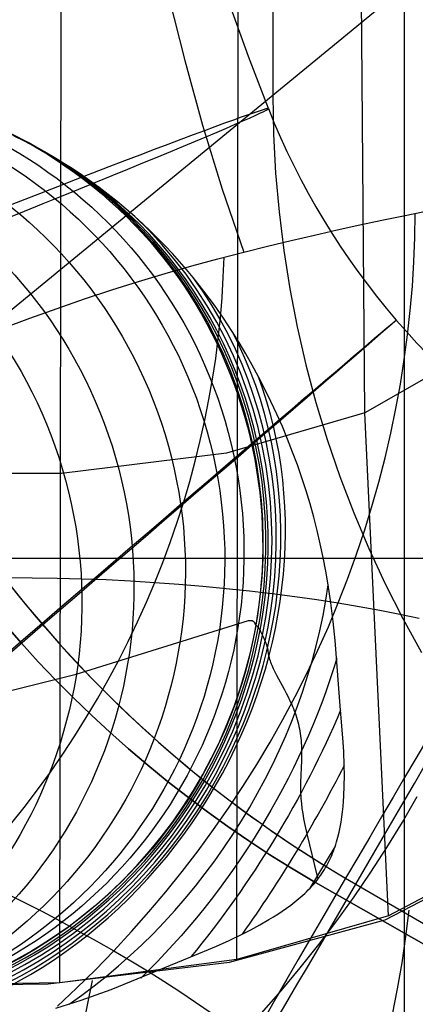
# Model space of a CAD drawing. Extents: x -919 to -345, y -585 to -19.
# Tile 11 of 123: x -872 to -868, y -496 to -486. Entities that reach past the tile are written whole.
import ezdxf

# ---------------------------------------------------------------- set-up
doc = ezdxf.new("R2010")
doc.units = 0
for name, color, linetype in [('GAMBE', 13, 'CONTINUOUS'), ('SCHIUMATO', 84, 'CONTINUOUS'), ('TELAIO', 3, 'CONTINUOUS')]:
    doc.layers.add(name, color=color, linetype=linetype)

msp = doc.modelspace()

# ---------------------------------------------------------------- linework, layer by layer
at = {"layer": 'GAMBE'}
for p, q in [((-868.0278663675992, -508.8505736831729, -455.561509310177), (-868.0278663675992, -473.8180663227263, -455.561509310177)), ((-869.4411438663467, -475.3317777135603, -248.3238499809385), (-869.4389945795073, -486.3767407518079, -248.3238499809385)), ((-856.6870355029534, -475.9118067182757, -41.08619065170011), (-882.1909536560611, -496.8416747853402, -455.561509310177)), ((-869.4389945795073, -486.3767407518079, -248.3238499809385), (-869.4315687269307, -486.7932126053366, -248.3238499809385)), ((-869.4315687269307, -486.7932126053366, -248.3238499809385), (-869.409689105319, -487.2091756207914, -248.3238499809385)), ((-869.409689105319, -487.2091756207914, -248.3238499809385), (-869.3733820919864, -487.6241283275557, -248.3238499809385)), ((-869.3733820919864, -487.6241283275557, -248.3238499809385), (-869.3226914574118, -488.037570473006, -248.3238499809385)), ((-869.3226914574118, -488.037570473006, -248.3238499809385), (-869.2576783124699, -488.4490036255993, -248.3238499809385)), ((-869.2576783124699, -488.4490036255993, -248.3238499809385), (-869.1784210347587, -488.857931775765, -248.3238499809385)), ((-869.1784210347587, -488.857931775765, -248.3238499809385), (-869.0850151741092, -489.2638619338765, -248.3238499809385)), ((-869.0850151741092, -489.2638619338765, -248.3238499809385), (-868.9775733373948, -489.6663047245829, -248.3238499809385)), ((-868.9775733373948, -489.6663047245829, -248.3238499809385), (-868.8562250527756, -490.0647749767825, -248.3238499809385)), ((-868.8562250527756, -490.0647749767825, -248.3238499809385), (-868.7211166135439, -490.458792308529, -248.3238499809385)), ((-868.7211166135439, -490.458792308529, -248.3238499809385), (-868.5724109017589, -490.8478817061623, -248.3238499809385)), ((-868.5724109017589, -490.8478817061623, -248.3238499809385), (-868.4102871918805, -491.2315740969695, -248.3238499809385)), ((-868.4102871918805, -491.2315740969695, -248.3238499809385), (-868.2349409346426, -491.6094069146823, -248.3238499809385)), ((-882.1920253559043, -491.3343200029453, -455.561509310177), (-853.8637073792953, -491.3343200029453, -455.561509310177)), ((-868.2349409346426, -491.6094069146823, -248.3238499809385), (-868.0465835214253, -491.980924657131, -248.3238499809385)), ((-868.0465835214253, -491.980924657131, -248.3238499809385), (-867.8454420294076, -492.3456794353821, -248.3238499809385))]:
    msp.add_line(p, q, dxfattribs=at)
at = {"layer": 'SCHIUMATO'}
for p, q in [((-871.7203264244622, -495.8836005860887, 91.64914367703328), (-871.5202375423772, -349.7899073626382, 91.71550361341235)), ((-869.8264040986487, -495.6345093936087, 75.80843023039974), (-869.6173040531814, -367.0406470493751, 75.90679352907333)), ((-868.452187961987, -489.7779722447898, 59.94714616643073), (-868.8185659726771, -447.1055228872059, 59.98544084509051)), ((-870.5591959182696, -485.3010701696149, -44.49048626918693), (-870.3842394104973, -486.0028669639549, -44.47845265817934)), ((-870.3842394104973, -486.0028669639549, -44.47845265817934), (-870.1914868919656, -486.6965947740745, -44.46580403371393)), ((-870.1914868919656, -486.6965947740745, -44.46580403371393), (-869.9807462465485, -487.3813724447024, -44.45265126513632)), ((-869.9807462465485, -487.3813724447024, -44.45265126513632), (-869.7518253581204, -488.0563188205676, -44.43910522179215)), ((-868.0401690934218, -487.6661571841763, -43.07153323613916), (-867.8143840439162, -487.6210495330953, -42.84103598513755)), ((-868.5080339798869, -487.7649729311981, -43.50704859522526), (-868.2715327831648, -487.7141707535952, -43.29361091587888)), ((-868.2715327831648, -487.7141707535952, -43.29361091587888), (-868.0401690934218, -487.6661571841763, -43.07153323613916)), ((-867.9188478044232, -487.8991389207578, -42.95634801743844), (-867.9158672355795, -487.6411004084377, -42.94639874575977)), ((-868.9946529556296, -487.874443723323, -43.90727827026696), (-868.7492247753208, -487.8184402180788, -43.71165702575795)), ((-868.7492247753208, -487.8184402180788, -43.71165702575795), (-868.5080339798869, -487.7649729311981, -43.50704859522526)), ((-869.4964055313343, -487.9935217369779, -44.27108310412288), (-869.2438644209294, -487.9328499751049, -44.09378559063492)), ((-869.2438644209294, -487.9328499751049, -44.09378559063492), (-868.9946529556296, -487.874443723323, -43.90727827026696)), ((-867.9282951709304, -488.1585812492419, -42.96629753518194), (-867.9188478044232, -487.8991389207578, -42.95634801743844)), ((-869.7518253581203, -488.0563188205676, -44.43910522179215), (-869.4964055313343, -487.9935217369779, -44.27108310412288)), ((-870.3086878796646, -488.2032514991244, -44.78016230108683), (-870.0287031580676, -488.1272639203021, -44.6119898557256)), ((-870.0287031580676, -488.1272639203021, -44.6119898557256), (-869.7518253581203, -488.0563188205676, -44.43910522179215)), ((-869.9699960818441, -488.325412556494, -44.57687602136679), (-869.9624196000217, -488.1098962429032, -44.57120293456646)), ((-870.5915989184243, -488.2842793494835, -44.94344075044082), (-870.3086878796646, -488.2032514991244, -44.78016230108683)), ((-867.9442068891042, -488.4192064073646, -42.97622511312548), (-867.9282951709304, -488.1585812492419, -42.96629753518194)), ((-870.8772485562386, -488.3703374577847, -45.10164832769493), (-870.5915989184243, -488.2842793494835, -44.94344075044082)), ((-869.9827460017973, -488.5420519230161, -44.58254930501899), (-869.9699960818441, -488.325412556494, -44.57687602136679)), ((-871.4559793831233, -488.5574647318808, -45.40217125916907), (-871.1654423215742, -488.4614078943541, -45.25461362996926)), ((-871.1654423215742, -488.4614078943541, -45.25461362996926), (-870.8772485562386, -488.3703374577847, -45.10164832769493)), ((-867.9665805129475, -488.6807934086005, -42.98610856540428), (-867.9442068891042, -488.4192064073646, -42.97622511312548)), ((-871.7486529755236, -488.6584739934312, -45.54416234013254), (-871.4559793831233, -488.5574647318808, -45.40217125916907)), ((-870.0006674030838, -488.759637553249, -44.58820503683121), (-869.9827460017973, -488.5420519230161, -44.58254930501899)), ((-872.0432508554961, -488.764393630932, -45.68043502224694), (-871.7486529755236, -488.6584739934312, -45.54416234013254)), ((-867.9954135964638, -488.9431212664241, -42.99592570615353), (-867.9665805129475, -488.6807934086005, -42.98610856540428)), ((-872.33955578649, -488.8751735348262, -45.81084496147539), (-872.0432508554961, -488.764393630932, -45.68043502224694)), ((-870.023758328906, -488.9779926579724, -44.59382546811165), (-870.0006674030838, -488.759637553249, -44.58820503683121)), ((-870.0520168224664, -489.1969404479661, -44.59939285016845), (-870.023758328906, -488.9779926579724, -44.59382546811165)), ((-868.030703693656, -489.2059689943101, -43.00565434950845), (-867.9954135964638, -488.9431212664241, -42.99592570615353)), ((-867.2775099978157, -489.1051197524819, 44.06695609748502), (-868.4521879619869, -489.7779722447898, 59.94714616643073)), ((-870.0854409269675, -489.4163041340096, -44.60488943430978), (-870.0520168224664, -489.1969404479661, -44.59939285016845)), ((-868.0724483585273, -489.4691156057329, -43.01527230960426), (-868.030703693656, -489.2059689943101, -43.00565434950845)), ((-870.1240286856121, -489.6359069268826, -44.61029747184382), (-870.0854409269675, -489.4163041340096, -44.60488943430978)), ((-868.1206451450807, -489.7323401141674, -43.02475740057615), (-868.0724483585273, -489.4691156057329, -43.01527230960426)), ((-870.1677781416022, -489.8555720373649, -44.61559921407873), (-870.1240286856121, -489.6359069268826, -44.61029747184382)), ((-868.1752916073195, -489.9954215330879, -43.03408743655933), (-868.1206451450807, -489.7323401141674, -43.02475740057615)), ((-868.4521879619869, -489.7779722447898, 59.94714616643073), (-869.9359249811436, -490.2107510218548, 75.81136296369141)), ((-868.200609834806, -495.1677116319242, 59.94383150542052), (-868.452187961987, -489.7779722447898, 59.94714616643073)), ((-870.2166873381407, -490.0751226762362, -44.62077691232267), (-870.1677781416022, -489.8555720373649, -44.61559921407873)), ((-868.2363852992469, -490.2581388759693, -43.04324023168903), (-868.1752916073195, -489.9954215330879, -43.03408743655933)), ((-870.27075431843, -490.294382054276, -44.62581281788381), (-870.2166873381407, -490.0751226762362, -44.62077691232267)), ((-869.9359249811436, -490.2107510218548, 75.81136296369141), (-871.7054016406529, -490.4271488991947, 91.65175165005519)), ((-868.3039237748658, -490.5202711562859, -43.05219360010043), (-868.2363852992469, -490.2581388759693, -43.04324023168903)), ((-870.3299771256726, -490.5131733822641, -44.63068918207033), (-870.27075431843, -490.294382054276, -44.62581281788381)), ((-871.7054016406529, -490.4271488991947, 91.65175165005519), (-873.7664472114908, -490.4317874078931, 107.4559646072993)), ((-870.394353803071, -490.7313198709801, -44.63538825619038), (-870.3299771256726, -490.5131733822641, -44.63068918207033)), ((-868.3779045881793, -490.7815973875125, -43.06092535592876), (-868.3039237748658, -490.5202711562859, -43.05219360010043)), ((-870.4638823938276, -490.9486447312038, -44.63989229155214), (-870.394353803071, -490.7313198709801, -44.63538825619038)), ((-868.4583252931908, -491.0418965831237, -43.06941331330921), (-868.3779045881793, -490.7815973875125, -43.06092535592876)), ((-870.5385609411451, -491.1649711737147, -44.64418353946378), (-870.4638823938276, -490.9486447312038, -44.63989229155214)), ((-868.5451834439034, -491.3009477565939, -43.07763528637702), (-868.4583252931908, -491.0418965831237, -43.06941331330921)), ((-870.6183874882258, -491.3801224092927, -44.64824425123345), (-870.5385609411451, -491.1649711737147, -44.64418353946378)), ((-868.63847659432, -491.558529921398, -43.08556908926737), (-868.5451834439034, -491.3009477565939, -43.07763528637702)), ((-870.7033600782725, -491.5939216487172, -44.65205667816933), (-870.6183874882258, -491.3801224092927, -44.64824425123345)), ((-872.282761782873, -491.5426589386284, -45.55296977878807), (-872.0166342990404, -491.543554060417, -45.41744859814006)), ((-872.0166342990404, -491.543554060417, -45.41744859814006), (-871.7513560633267, -491.5475862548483, -45.27622178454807)), ((-871.7513560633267, -491.5475862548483, -45.27622178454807), (-871.4871582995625, -491.5546973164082, -45.12917926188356)), ((-871.4871582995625, -491.5546973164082, -45.12917926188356), (-871.2242722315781, -491.5648290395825, -44.97621095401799)), ((-871.2242722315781, -491.5648290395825, -44.97621095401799), (-870.9629290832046, -491.5779232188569, -44.81720678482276)), ((-870.9629290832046, -491.5779232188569, -44.81720678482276), (-870.7033600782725, -491.5939216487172, -44.65205667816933)), ((-870.7934646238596, -491.8062004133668, -44.65560417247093), (-870.7033600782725, -491.5939216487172, -44.65205667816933)), ((-870.7033600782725, -491.5939216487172, -44.65205667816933), (-870.4458350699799, -491.6127562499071, -44.48064430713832)), ((-870.4458350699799, -491.6127562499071, -44.48064430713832), (-870.1907784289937, -491.6343194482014, -44.30282834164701)), ((-870.1907784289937, -491.6343194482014, -44.30282834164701), (-869.9386531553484, -491.6584937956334, -44.11846120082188)), ((-868.738202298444, -491.8144220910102, -43.09319253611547), (-868.63847659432, -491.558529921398, -43.08556908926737)), ((-869.9386531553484, -491.6584937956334, -44.11846120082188), (-869.6899222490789, -491.6851618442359, -43.92739530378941)), ((-869.6899222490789, -491.6851618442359, -43.92739530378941), (-869.4450487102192, -491.7142061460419, -43.72948306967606)), ((-869.4450487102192, -491.7142061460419, -43.72948306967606), (-869.2044955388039, -491.7455092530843, -43.52457691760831)), ((-870.8886385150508, -492.0168234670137, -44.65887448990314), (-870.7934646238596, -491.8062004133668, -44.65560417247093)), ((-869.2044955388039, -491.7455092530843, -43.52457691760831), (-868.9687257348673, -491.7789537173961, -43.31252926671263)), ((-868.9687257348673, -491.7789537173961, -43.31252926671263), (-868.7382022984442, -491.8144220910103, -43.09319253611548)), ((-868.8443429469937, -492.0684136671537, -43.10048481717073), (-868.738202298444, -491.8144220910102, -43.09319253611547)), ((-868.7382022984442, -491.8144220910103, -43.09319253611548), (-868.5133025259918, -491.8518399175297, -42.86650767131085)), ((-868.5133025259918, -491.8518399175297, -42.86650767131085), (-868.2940608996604, -491.8913047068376, -42.63276972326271)), ((-868.2940608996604, -491.8913047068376, -42.63276972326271), (-868.0804261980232, -491.9329569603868, -42.39236226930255)), ((-868.0804261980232, -491.9329569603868, -42.39236226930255), (-867.8723471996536, -491.9769371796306, -42.14566888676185)), ((-870.9888070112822, -492.2256638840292, -44.66185648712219), (-870.8886385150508, -492.0168234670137, -44.65887448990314)), ((-868.9568202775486, -492.3203356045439, -43.10743062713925), (-868.8443429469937, -492.0684136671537, -43.10048481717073)), ((-871.0938953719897, -492.4325947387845, -44.66453902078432), (-870.9888070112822, -492.2256638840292, -44.66185648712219)), ((-869.0755408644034, -492.5700292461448, -43.11401603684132), (-868.9568202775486, -492.3203356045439, -43.10743062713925)), ((-871.2038288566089, -492.6374891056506, -44.66691094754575), (-871.0938953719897, -492.4325947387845, -44.66453902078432)), ((-869.2004112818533, -492.8173359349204, -43.12022711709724), (-869.0755408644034, -492.5700292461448, -43.11401603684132)), ((-871.318532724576, -492.8402200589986, -44.66896112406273), (-871.2038288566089, -492.6374891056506, -44.66691094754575)), ((-871.4379322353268, -493.0406606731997, -44.67067840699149), (-871.318532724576, -492.8402200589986, -44.66896112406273)), ((-869.331338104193, -493.0620970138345, -43.12604993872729), (-869.2004112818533, -492.8173359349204, -43.12022711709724)), ((-871.5619526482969, -493.238684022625, -44.67205165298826), (-871.4379322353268, -493.0406606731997, -44.67067840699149)), ((-869.4682279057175, -493.3041538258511, -43.13147057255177), (-869.331338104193, -493.0620970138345, -43.12604993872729)), ((-871.6905192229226, -493.4341631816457, -44.67306971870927), (-871.5619526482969, -493.238684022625, -44.67205165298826)), ((-869.6109872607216, -493.5433477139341, -43.13647508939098), (-869.4682279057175, -493.3041538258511, -43.13147057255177)), ((-871.8235572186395, -493.6269712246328, -44.67372146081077), (-871.6905192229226, -493.4341631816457, -44.67306971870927)), ((-871.9609918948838, -493.8169812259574, -44.67399573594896), (-871.8235572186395, -493.6269712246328, -44.67372146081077)), ((-869.7595227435, -493.7795200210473, -43.14104956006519), (-869.6109872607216, -493.5433477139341, -43.13647508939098)), ((-872.1027485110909, -494.0040662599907, -44.67388140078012), (-871.9609918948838, -493.8169812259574, -44.67399573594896)), ((-869.9137409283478, -494.0125120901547, -43.14518005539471), (-869.7595227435, -493.7795200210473, -43.14104956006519)), ((-868.0519081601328, -494.1625481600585, -41.19403723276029), (-867.8933368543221, -493.8885014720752, -41.1825473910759)), ((-872.248752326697, -494.188099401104, -44.67336731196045), (-872.1027485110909, -494.0040662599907, -44.67388140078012)), ((-870.0735483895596, -494.2421652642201, -43.14885264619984), (-869.9137409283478, -494.0125120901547, -43.14518005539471)), ((-868.2174514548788, -494.432973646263, -41.20500894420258), (-868.0519081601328, -494.1625481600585, -41.19403723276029)), ((-870.2388517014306, -494.4683208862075, -43.15205340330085), (-870.0735483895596, -494.2421652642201, -43.14885264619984)), ((-870.4095574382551, -494.6908202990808, -43.15476839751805), (-870.2388517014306, -494.4683208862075, -43.15205340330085)), ((-868.3898552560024, -494.6995855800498, -41.21544502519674), (-868.2174514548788, -494.432973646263, -41.20500894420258)), ((-866.8696317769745, -494.4568677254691, 44.06262781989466), (-868.2006098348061, -495.1677116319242, 59.94383150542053)), ((-868.2346719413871, -495.2074549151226, 60.865179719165), (-866.8670815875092, -494.5019717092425, 44.74079468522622)), ((-870.5855721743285, -494.9095048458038, -43.15698369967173), (-870.4095574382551, -494.6908202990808, -43.15476839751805)), ((-868.5690080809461, -494.9621916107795, -41.22532797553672), (-868.3898552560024, -494.6995855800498, -41.21544502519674)), ((-872.3069289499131, -494.9180217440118, -44.32883259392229), (-872.1069670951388, -495.018904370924, -44.14964741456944)), ((-870.7668024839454, -495.1242158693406, -43.15868538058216), (-870.5855721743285, -494.9095048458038, -43.15698369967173)), ((-868.7547984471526, -495.2205993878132, -41.2346402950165), (-868.5690080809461, -494.9621916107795, -41.22532797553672)), ((-872.1069670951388, -495.018904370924, -44.14964741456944), (-871.909025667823, -495.1211061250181, -43.96437327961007)), ((-871.909025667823, -495.1211061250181, -43.96437327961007), (-871.713458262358, -495.224525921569, -43.77291543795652)), ((-870.9531549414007, -495.3347947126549, -43.15985951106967), (-870.7668024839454, -495.1242158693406, -43.15868538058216)), ((-869.9031210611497, -495.6624558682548, 76.96257706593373), (-868.2346719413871, -495.2074549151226, 60.865179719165)), ((-868.2006098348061, -495.1677116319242, 59.94383150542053), (-869.8264040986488, -495.6345093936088, 75.80843023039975)), ((-868.947114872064, -495.4746165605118, -41.24336448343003), (-868.7547984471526, -495.2205993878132, -41.2346402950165)), ((-871.713458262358, -495.224525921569, -43.77291543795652), (-871.520618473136, -495.3290626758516, -43.57517913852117)), ((-871.520618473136, -495.3290626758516, -43.57517913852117), (-871.3308598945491, -495.4346153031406, -43.3710696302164)), ((-871.1445361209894, -495.5410827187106, -43.16049216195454), (-870.9531549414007, -495.3347947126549, -43.15985951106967)), ((-871.3308598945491, -495.4346153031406, -43.3710696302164), (-871.1445361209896, -495.5410827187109, -43.16049216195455)), ((-869.1458458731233, -495.7240507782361, -41.25148304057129), (-868.947114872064, -495.4746165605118, -41.24336448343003)), ((-869.8264040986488, -495.6345093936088, 75.80843023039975), (-871.7203264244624, -495.8836005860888, 91.64914367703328)), ((-871.340841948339, -495.7429292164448, -43.16057043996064), (-871.1445361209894, -495.5410827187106, -43.16049216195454)), ((-871.1445361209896, -495.5410827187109, -43.16049216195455), (-870.9619214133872, -495.6484210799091, -42.9434308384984)), ((-871.8463839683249, -495.8956682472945, 93.03330866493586), (-869.9031210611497, -495.6624558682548, 76.96257706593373)), ((-871.5419257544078, -495.940215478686, -43.16008559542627), (-871.340841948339, -495.7429292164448, -43.16057043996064)), ((-870.9619214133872, -495.6484210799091, -42.9434308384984), (-870.7829726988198, -495.7568155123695, -42.72018518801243)), ((-869.3508799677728, -495.968709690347, -41.25897846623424), (-869.1458458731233, -495.7240507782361, -41.25148304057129)), ((-870.7829726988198, -495.7568155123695, -42.72018518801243), (-870.6075675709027, -495.866508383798, -42.49113359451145)), ((-871.7203264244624, -495.8836005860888, 91.64914367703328), (-873.8867524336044, -495.9215078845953, 107.4538461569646)), ((-873.8344439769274, -495.9200034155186, 107.4540037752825), (-871.8463839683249, -495.8956682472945, 93.03330866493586)), ((-871.7476302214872, -496.1328307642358, -43.15902991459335), (-871.5419257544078, -495.940215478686, -43.16008559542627)), ((-870.6075675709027, -495.866508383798, -42.49113359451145), (-870.4355836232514, -495.9777420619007, -42.25665444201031)), ((-870.4355836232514, -495.9777420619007, -42.25665444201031), (-870.101389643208, -496.2058013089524, -41.77292699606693)), ((-869.5621056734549, -496.2084009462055, -41.26583326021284), (-869.3508799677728, -495.968709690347, -41.25897846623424))]:
    msp.add_line(p, q, dxfattribs=at)
at = {"layer": 'SCHIUMATO', "extrusion": (0.02164905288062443, -0.100124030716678, 0.9947394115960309)}
msp.add_arc((-961.1197481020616, -295.5632527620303, -5.500024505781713), 12.73638055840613, 200.33922967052, 358.5915390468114, dxfattribs=at)
at = {"layer": 'SCHIUMATO', "extrusion": (0.0216933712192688, -0.1001067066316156, 0.9947401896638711)}
msp.add_arc((-961.2347631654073, -295.1382736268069, -5.546828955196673), 12.71658399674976, 200.2119338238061, 358.6243803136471, dxfattribs=at)
at = {"layer": 'SCHIUMATO', "extrusion": (-0.02195911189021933, -0.0789134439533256, 0.9966395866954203)}
msp.add_arc((-713.3910195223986, -706.9735755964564, 53.21367520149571), 12.70864180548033, 221.0647759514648, 19.58327997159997, dxfattribs=at)
at = {"layer": 'SCHIUMATO', "extrusion": (-0.06178095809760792, -0.05387429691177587, 0.9966346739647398)}
msp.add_arc((-205.7510357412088, -980.5858481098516, 106.7624479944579), 12.70398785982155, 248.4280707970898, 47.00890837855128, dxfattribs=at)
at = {"layer": 'SCHIUMATO', "extrusion": (-0.09784613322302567, -0.02564888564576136, 0.9948709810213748)}
msp.add_arc((254.1910599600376, -966.1490408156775, 155.4174640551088), 12.70142986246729, 269.9597479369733, 68.56871403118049, dxfattribs=at)
at = {"layer": 'SCHIUMATO', "extrusion": (-0.1306737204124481, 0.0004161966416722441, 0.9914253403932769)}
msp.add_arc((496.391064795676, -863.1603877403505, 202.2190871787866), 12.70097337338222, 281.2164264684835, 79.83256476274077, dxfattribs=at)
at = {"layer": 'TELAIO'}
for p, q in [((-869.7014314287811, -485.9606871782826, -36.04186483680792), (-869.9032499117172, -485.3959617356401, -36.0499206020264)), ((-869.4876422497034, -486.5189930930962, -36.03314222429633), (-869.7014314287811, -485.9606871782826, -36.04186483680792)), ((-872.1009544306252, -486.8671305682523, -31.03354938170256), (-872.2093575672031, -486.8139188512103, -31.03354938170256)), ((-871.9937076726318, -486.9228072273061, -31.03354938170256), (-872.1009544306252, -486.8671305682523, -31.03354938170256)), ((-871.8876374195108, -486.9809399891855, -31.03354938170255), (-871.9937076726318, -486.9228072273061, -31.03354938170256)), ((-871.7998171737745, -487.0314533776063, -31.03354938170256), (-871.8876374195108, -486.9809399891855, -31.03354938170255)), ((-871.7129579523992, -487.0836019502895, -31.03354938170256), (-871.7998171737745, -487.0314533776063, -31.03354938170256)), ((-871.6078603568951, -487.1497037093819, -31.03354938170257), (-871.7129579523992, -487.0836019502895, -31.03354938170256)), ((-871.5043293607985, -487.2181519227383, -31.03354938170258), (-871.6078603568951, -487.1497037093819, -31.03354938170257)), ((-871.4023949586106, -487.2889059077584, -31.0335493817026), (-871.5043293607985, -487.2181519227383, -31.03354938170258)), ((-871.3020871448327, -487.3619249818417, -31.03354938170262), (-871.4023949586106, -487.2889059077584, -31.0335493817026)), ((-871.2034359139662, -487.4371684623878, -31.03354938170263), (-871.3020871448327, -487.3619249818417, -31.03354938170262)), ((-871.1064712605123, -487.5145956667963, -31.03354938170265), (-871.2034359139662, -487.4371684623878, -31.03354938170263)), ((-871.0112231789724, -487.5941659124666, -31.03354938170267), (-871.1064712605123, -487.5145956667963, -31.03354938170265)), ((-870.9177216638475, -487.6758385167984, -31.03354938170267), (-871.0112231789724, -487.5941659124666, -31.03354938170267)), ((-870.8340898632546, -487.7520350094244, -31.03354938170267), (-870.9177216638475, -487.6758385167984, -31.03354938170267)), ((-870.7520476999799, -487.8298196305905, -31.03354938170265), (-870.8340898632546, -487.7520350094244, -31.03354938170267)), ((-870.6715951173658, -487.9091699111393, -31.03354938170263), (-870.7520476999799, -487.8298196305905, -31.03354938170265)), ((-870.5927320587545, -487.9900633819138, -31.03354938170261), (-870.6715951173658, -487.9091699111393, -31.03354938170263)), ((-870.5154584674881, -488.0724775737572, -31.03354938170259), (-870.5927320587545, -487.9900633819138, -31.03354938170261)), ((-870.439774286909, -488.156390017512, -31.03354938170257), (-870.5154584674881, -488.0724775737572, -31.03354938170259)), ((-870.3656794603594, -488.2417782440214, -31.03354938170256), (-870.439774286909, -488.156390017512, -31.03354938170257)), ((-870.2931739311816, -488.3286197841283, -31.03354938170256), (-870.3656794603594, -488.2417782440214, -31.03354938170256)), ((-870.1771543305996, -488.4748494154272, -31.03354938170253), (-870.2931739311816, -488.3286197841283, -31.03354938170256)), ((-870.0656932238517, -488.6245827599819, -31.0335493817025), (-870.1771543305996, -488.4748494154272, -31.03354938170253)), ((-869.9678567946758, -488.7643608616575, -31.03354938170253), (-870.0656932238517, -488.6245827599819, -31.0335493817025)), ((-869.8739299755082, -488.9067955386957, -31.03354938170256), (-869.9678567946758, -488.7643608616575, -31.03354938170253)), ((-869.7998412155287, -489.025500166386, -31.03354938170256), (-869.8739299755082, -488.9067955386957, -31.03354938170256)), ((-869.7284583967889, -489.1456449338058, -31.03354938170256), (-869.7998412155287, -489.025500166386, -31.03354938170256)), ((-869.6596179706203, -489.2672657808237, -31.03354938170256), (-869.7284583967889, -489.1456449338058, -31.03354938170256)), ((-869.5931563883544, -489.3903986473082, -31.03354938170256), (-869.6596179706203, -489.2672657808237, -31.03354938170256)), ((-869.5248365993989, -489.5231081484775, -31.03354938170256), (-869.5931563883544, -489.3903986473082, -31.03354938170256)), ((-869.4594484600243, -489.6565351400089, -31.03354938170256), (-869.5248365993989, -489.5231081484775, -31.03354938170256)), ((-869.3969846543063, -489.790714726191, -31.03354938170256), (-869.4594484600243, -489.6565351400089, -31.03354938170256)), ((-869.337437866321, -489.9256820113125, -31.03354938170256), (-869.3969846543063, -489.790714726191, -31.03354938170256)), ((-869.2808007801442, -490.061472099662, -31.03354938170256), (-869.337437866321, -489.9256820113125, -31.03354938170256)), ((-869.2270660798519, -490.1981200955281, -31.03354938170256), (-869.2808007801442, -490.061472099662, -31.03354938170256)), ((-869.1762264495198, -490.3356611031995, -31.03354938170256), (-869.2270660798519, -490.1981200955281, -31.03354938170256)), ((-869.1282745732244, -490.4741302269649, -31.03354938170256), (-869.1762264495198, -490.3356611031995, -31.03354938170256)), ((-869.083203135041, -490.613562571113, -31.03354938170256), (-869.1282745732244, -490.4741302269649, -31.03354938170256)), ((-869.0410048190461, -490.7539932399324, -31.03354938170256), (-869.083203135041, -490.613562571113, -31.03354938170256)), ((-869.0016723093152, -490.8954573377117, -31.03354938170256), (-869.0410048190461, -490.7539932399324, -31.03354938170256)), ((-868.9651982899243, -491.0379899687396, -31.03354938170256), (-869.0016723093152, -490.8954573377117, -31.03354938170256)), ((-868.9315754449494, -491.1816262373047, -31.03354938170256), (-868.9651982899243, -491.0379899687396, -31.03354938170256)), ((-868.9007964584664, -491.3264012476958, -31.03354938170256), (-868.9315754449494, -491.1816262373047, -31.03354938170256)), ((-868.8728540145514, -491.4723501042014, -31.03354938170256), (-868.9007964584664, -491.3264012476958, -31.03354938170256)), ((-868.8477407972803, -491.6195079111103, -31.03354938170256), (-868.8728540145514, -491.4723501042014, -31.03354938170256)), ((-868.8187888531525, -491.8139198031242, -31.03354938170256), (-868.8477407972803, -491.6195079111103, -31.03354938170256)), ((-868.7931880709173, -492.0141166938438, -31.03354938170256), (-868.8187888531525, -491.8139198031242, -31.03354938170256)), ((-872.3114247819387, -492.0428693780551, -38.59042461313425), (-872.1340541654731, -492.2449221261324, -38.59042461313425)), ((-872.3114247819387, -492.0428693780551, -33.59042461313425), (-872.1340541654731, -492.2449221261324, -33.59042461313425)), ((-872.1340541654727, -492.2449221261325, -36.09042461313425), (-872.3114247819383, -492.0428693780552, -36.09042461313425)), ((-871.5462546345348, -492.577135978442, 20.65522917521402), (-869.7016765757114, -492.0036504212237, -27.04910569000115)), ((-869.7016765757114, -492.0036504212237, -27.04910569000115), (-869.6600102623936, -492.0014040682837, -28.36957833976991)), ((-869.6600102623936, -492.0014040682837, -28.36957833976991), (-869.6399107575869, -492.0172000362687, -29.10882354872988)), ((-869.6399107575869, -492.0172000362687, -29.10882354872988), (-869.6359081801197, -492.0267081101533, -29.29431485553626)), ((-869.6359081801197, -492.0267081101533, -29.29431485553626), (-869.6347811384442, -492.0302195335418, -29.34445908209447)), ((-869.6347811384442, -492.0302195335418, -29.34445908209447), (-869.6338827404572, -492.0323392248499, -29.36915096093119)), ((-869.6338827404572, -492.0323392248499, -29.36915096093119), (-869.6325542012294, -492.0348511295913, -29.39402634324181)), ((-869.6325542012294, -492.0348511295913, -29.39402634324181), (-869.6306403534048, -492.037867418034, -29.41941297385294)), ((-869.6306403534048, -492.037867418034, -29.41941297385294), (-869.6279860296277, -492.0415002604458, -29.44563859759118)), ((-869.6279860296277, -492.0415002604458, -29.44563859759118), (-869.6244360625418, -492.0458618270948, -29.47303095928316)), ((-869.6244360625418, -492.0458618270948, -29.47303095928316), (-869.6198352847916, -492.0510642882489, -29.50191780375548)), ((-869.6198352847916, -492.0510642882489, -29.50191780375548), (-869.6141432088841, -492.0571549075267, -29.53235656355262)), ((-869.6141432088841, -492.0571549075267, -29.53235656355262), (-869.6077780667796, -492.0639213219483, -29.56332342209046)), ((-868.7715226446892, -492.2147780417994, -31.03354938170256), (-868.7931880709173, -492.0141166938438, -31.03354938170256)), ((-869.6077780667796, -492.0639213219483, -29.56332342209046), (-869.601272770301, -492.0710862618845, -29.59352425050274)), ((-869.601272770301, -492.0710862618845, -29.59352425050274), (-869.5951602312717, -492.0783724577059, -29.62166491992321)), ((-869.5951602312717, -492.0783724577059, -29.62166491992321), (-869.5898433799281, -492.0855671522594, -29.64679226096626)), ((-869.5898433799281, -492.0855671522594, -29.64679226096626), (-869.5852052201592, -492.0927156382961, -29.66931694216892)), ((-869.5852052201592, -492.0927156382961, -29.66931694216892), (-869.5809987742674, -492.0999277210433, -29.68999059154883)), ((-869.5809987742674, -492.0999277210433, -29.68999059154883), (-869.576977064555, -492.1073132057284, -29.7095648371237)), ((-869.576977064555, -492.1073132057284, -29.7095648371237), (-869.570349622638, -492.1199476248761, -29.74058903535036)), ((-869.570349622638, -492.1199476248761, -29.74058903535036), (-869.5636032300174, -492.1332927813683, -29.77072155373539)), ((-869.5636032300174, -492.1332927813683, -29.77072155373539), (-869.5567849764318, -492.1473039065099, -29.79999846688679)), ((-869.5567849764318, -492.1473039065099, -29.79999846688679), (-869.5499419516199, -492.1619362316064, -29.82845584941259)), ((-869.5499419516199, -492.1619362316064, -29.82845584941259), (-869.5431062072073, -492.1771551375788, -29.85612563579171)), ((-872.1340541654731, -492.2449221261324, -38.59042461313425), (-871.9525231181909, -492.4432822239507, -38.59042461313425)), ((-872.1340541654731, -492.2449221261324, -33.59042461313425), (-871.9525231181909, -492.4432822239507, -33.59042461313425)), ((-871.9525231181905, -492.4432822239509, -36.09042461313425), (-872.1340541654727, -492.2449221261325, -36.09042461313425)), ((-869.5431062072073, -492.1771551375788, -29.85612563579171), (-869.5362496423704, -492.1929666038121, -29.88302319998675)), ((-869.5362496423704, -492.1929666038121, -29.88302319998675), (-869.5293291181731, -492.2093867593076, -29.90915977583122)), ((-869.5293291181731, -492.2093867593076, -29.90915977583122), (-869.5223014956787, -492.2264317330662, -29.93454659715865)), ((-869.5223014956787, -492.2264317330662, -29.93454659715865), (-869.5187431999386, -492.2351936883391, -29.94695279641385)), ((-869.5187431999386, -492.2351936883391, -29.94695279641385), (-869.515196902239, -492.2441186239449, -29.95911838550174)), ((-869.515196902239, -492.2441186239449, -29.95911838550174), (-869.511712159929, -492.2532092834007, -29.97098738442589)), ((-869.511712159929, -492.2532092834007, -29.97098738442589), (-869.5083385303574, -492.2624684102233, -29.98250381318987)), ((-869.5083385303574, -492.2624684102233, -29.98250381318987), (-869.5051255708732, -492.2718987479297, -29.99361169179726)), ((-868.7132187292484, -492.9645634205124, -31.03354938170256), (-868.7715226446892, -492.2147780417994, -31.03354938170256)), ((-869.5051255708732, -492.2718987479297, -29.99361169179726), (-869.5021228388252, -492.2815030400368, -30.00425504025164)), ((-869.5021228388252, -492.2815030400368, -30.00425504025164), (-869.5007157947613, -492.2863712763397, -30.00938502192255)), ((-869.5007157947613, -492.2863712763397, -30.00938502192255), (-869.4993798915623, -492.2912840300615, -30.01437787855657)), ((-869.4993798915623, -492.2912840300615, -30.01437787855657), (-869.4981213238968, -492.2962416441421, -30.0192266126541)), ((-869.4981213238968, -492.2962416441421, -30.0192266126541), (-869.4969462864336, -492.3012444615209, -30.02392422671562)), ((-869.4969462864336, -492.3012444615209, -30.02392422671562), (-869.495857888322, -492.3062927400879, -30.0284678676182)), ((-869.495857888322, -492.3062927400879, -30.0284678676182), (-869.4948468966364, -492.3113863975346, -30.03287125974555)), ((-869.4948468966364, -492.3113863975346, -30.03287125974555), (-869.4939009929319, -492.316525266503, -30.03715227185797)), ((-869.4939009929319, -492.316525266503, -30.03715227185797), (-869.4930078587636, -492.3217091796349, -30.04132877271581)), ((-869.4930078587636, -492.3217091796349, -30.04132877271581), (-869.4913306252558, -492.3322114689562, -30.04943971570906)), ((-869.4913306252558, -492.3322114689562, -30.04943971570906), (-869.4842687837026, -492.3759889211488, -30.08127678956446)), ((-871.9525231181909, -492.4432822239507, -38.59042461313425), (-871.7668887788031, -492.63788299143, -38.59042461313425)), ((-871.9525231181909, -492.4432822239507, -33.59042461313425), (-871.7668887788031, -492.63788299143, -33.59042461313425)), ((-871.7668887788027, -492.6378829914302, -36.09042461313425), (-871.9525231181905, -492.4432822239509, -36.09042461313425)), ((-869.4842687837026, -492.3759889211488, -30.08127678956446), (-869.4819223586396, -492.3873686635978, -30.08979913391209)), ((-869.4819223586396, -492.3873686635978, -30.08979913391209), (-869.4801711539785, -492.3948868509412, -30.095619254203)), ((-869.4801711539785, -492.3948868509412, -30.095619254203), (-869.4782416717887, -492.4024774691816, -30.10165071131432)), ((-869.4782416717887, -492.4024774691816, -30.10165071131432), (-869.4738662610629, -492.4178736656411, -30.11432242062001)), ((-869.4738662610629, -492.4178736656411, -30.11432242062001), (-869.4688328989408, -492.4335525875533, -30.12776383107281)), ((-869.4688328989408, -492.4335525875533, -30.12776383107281), (-869.4631783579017, -492.449509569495, -30.1419245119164)), ((-869.4631783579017, -492.449509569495, -30.1419245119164), (-869.4569394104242, -492.465739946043, -30.15675403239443)), ((-869.4569394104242, -492.465739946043, -30.15675403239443), (-869.4501528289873, -492.4822390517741, -30.17220196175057)), ((-872.7277873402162, -492.8729685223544, 35.4319481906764), (-871.5462546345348, -492.577135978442, 20.65522917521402)), ((-869.4501528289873, -492.4822390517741, -30.17220196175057), (-869.4350838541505, -492.5160247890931, -30.20475132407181)), ((-869.4350838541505, -492.5160247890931, -30.20475132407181), (-869.3999922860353, -492.5866157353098, -30.27505200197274)), ((-871.7668887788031, -492.63788299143, -38.59042461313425), (-871.5772082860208, -492.82865774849, -38.59042461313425)), ((-871.7668887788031, -492.63788299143, -33.59042461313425), (-871.5772082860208, -492.82865774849, -33.59042461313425)), ((-871.5772082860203, -492.8286577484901, -36.09042461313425), (-871.7668887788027, -492.6378829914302, -36.09042461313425)), ((-869.3999922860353, -492.5866157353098, -30.27505200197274), (-869.3182317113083, -492.7388304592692, -30.42516468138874)), ((-869.3182317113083, -492.7388304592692, -30.42516468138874), (-869.2970956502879, -492.7789649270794, -30.46232094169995)), ((-869.2970956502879, -492.7789649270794, -30.46232094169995), (-869.2762695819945, -492.8198570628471, -30.49852154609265)), ((-871.5772082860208, -492.82865774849, -38.59042461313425), (-871.3835387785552, -493.0155398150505, -38.59042461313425)), ((-871.5772082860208, -492.82865774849, -33.59042461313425), (-871.3835387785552, -493.0155398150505, -33.59042461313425)), ((-871.3835387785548, -493.0155398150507, -36.09042461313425), (-871.5772082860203, -492.8286577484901, -36.09042461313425)), ((-869.2762695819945, -492.8198570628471, -30.49852154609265), (-869.2560476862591, -492.8614695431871, -30.53336304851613)), ((-869.2560476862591, -492.8614695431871, -30.53336304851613), (-869.2462552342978, -492.8825342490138, -30.55014805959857)), ((-869.2462552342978, -492.8825342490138, -30.55014805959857), (-869.2367241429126, -492.903765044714, -30.5664420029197)), ((-869.2367241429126, -492.903765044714, -30.5664420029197), (-869.2274911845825, -492.9251572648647, -30.58219444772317)), ((-869.2274911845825, -492.9251572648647, -30.58219444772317), (-869.2185931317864, -492.9467062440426, -30.59735496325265)), ((-869.2185931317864, -492.9467062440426, -30.59735496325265), (-869.2100667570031, -492.9684073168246, -30.61187311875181)), ((-869.2100667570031, -492.9684073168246, -30.61187311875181), (-869.2019488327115, -492.9902558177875, -30.6256984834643)), ((-869.2019488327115, -492.9902558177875, -30.6256984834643), (-869.1936252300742, -493.0141613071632, -30.63989469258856)), ((-868.6890969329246, -493.2596726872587, -31.03354938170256), (-868.7132187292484, -492.9645634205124, -31.03354938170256)), ((-871.3835387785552, -493.0155398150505, -38.59042461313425), (-871.1859373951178, -493.1984625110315, -38.59042461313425)), ((-871.3835387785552, -493.0155398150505, -33.59042461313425), (-871.1859373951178, -493.1984625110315, -33.59042461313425)), ((-871.1859373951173, -493.1984625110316, -36.09042461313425), (-871.3835387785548, -493.0155398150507, -36.09042461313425)), ((-869.1936252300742, -493.0141613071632, -30.63989469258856), (-869.1858260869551, -493.0382394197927, -30.65324987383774)), ((-869.1858260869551, -493.0382394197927, -30.65324987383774), (-869.1785501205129, -493.0624941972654, -30.66580063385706)), ((-869.1785501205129, -493.0624941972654, -30.66580063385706), (-869.1717960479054, -493.0869296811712, -30.67758357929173)), ((-869.1717960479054, -493.0869296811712, -30.67758357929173), (-869.1655625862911, -493.1115499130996, -30.68863531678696)), ((-869.1655625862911, -493.1115499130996, -30.68863531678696), (-869.1598484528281, -493.1363589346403, -30.69899245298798)), ((-871.1859373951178, -493.1984625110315, -38.59042461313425), (-870.9844612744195, -493.3773591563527, -38.59042461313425)), ((-871.1859373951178, -493.1984625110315, -33.59042461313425), (-870.9844612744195, -493.3773591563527, -33.59042461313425)), ((-870.984461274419, -493.3773591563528, -36.09042461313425), (-871.1859373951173, -493.1984625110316, -36.09042461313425)), ((-869.1598484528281, -493.1363589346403, -30.69899245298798), (-869.1546523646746, -493.161360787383, -30.70869159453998)), ((-869.1546523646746, -493.161360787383, -30.70869159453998), (-869.1499730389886, -493.1865595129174, -30.71776934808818)), ((-869.1499730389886, -493.1865595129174, -30.71776934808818), (-869.1458091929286, -493.2119591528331, -30.7262623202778)), ((-869.1458091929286, -493.2119591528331, -30.7262623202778), (-869.1421595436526, -493.2375637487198, -30.73420711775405)), ((-869.1421595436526, -493.2375637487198, -30.73420711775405), (-869.1390228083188, -493.2633773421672, -30.74164034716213)), ((-869.1390228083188, -493.2633773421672, -30.74164034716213), (-869.1363977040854, -493.289403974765, -30.74859861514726)), ((-869.1363977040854, -493.289403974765, -30.74859861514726), (-869.1342829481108, -493.3156476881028, -30.75511852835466)), ((-869.1342829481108, -493.3156476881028, -30.75511852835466), (-869.1326772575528, -493.3421125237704, -30.76123669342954)), ((-868.6802177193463, -493.405928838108, -31.03354938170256), (-868.6890969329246, -493.2596726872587, -31.03354938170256)), ((-870.9844612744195, -493.3773591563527, -38.59042461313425), (-870.7791675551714, -493.5521630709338, -38.59042461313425)), ((-870.9844612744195, -493.3773591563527, -33.59042461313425), (-870.7791675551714, -493.5521630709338, -33.59042461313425)), ((-870.779167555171, -493.5521630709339, -36.09042461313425), (-870.984461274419, -493.3773591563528, -36.09042461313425)), ((-869.1326772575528, -493.3421125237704, -30.76123669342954), (-869.1315793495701, -493.3688025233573, -30.7669897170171)), ((-869.1315793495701, -493.3688025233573, -30.7669897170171), (-869.1309879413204, -493.3957217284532, -30.77241420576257)), ((-869.1308901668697, -493.4228728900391, -30.77754650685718), (-869.1312268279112, -493.4502535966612, -30.7824219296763)), ((-869.1309879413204, -493.3957217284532, -30.77241420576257), (-869.1308901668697, -493.4228728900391, -30.77754650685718)), ((-868.6745560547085, -493.5554088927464, -31.03354938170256), (-868.6802177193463, -493.405928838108, -31.03354938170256)), ((-869.1329203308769, -493.5056888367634, -30.79154234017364), (-869.1429154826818, -493.7358711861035, -30.82475883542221)), ((-869.1312268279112, -493.4502535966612, -30.7824219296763), (-869.1329203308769, -493.5056888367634, -30.79154234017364)), ((-870.7791675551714, -493.5521630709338, -38.59042461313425), (-870.5701133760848, -493.7228075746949, -38.59042461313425)), ((-870.7791675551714, -493.5521630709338, -33.59042461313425), (-870.5701133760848, -493.7228075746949, -33.59042461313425)), ((-870.5701133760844, -493.722807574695, -36.09042461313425), (-870.779167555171, -493.5521630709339, -36.09042461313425)), ((-868.67308202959, -493.6623400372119, -31.03354938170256), (-868.6745560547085, -493.5554088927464, -31.03354938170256)), ((-870.5701133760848, -493.7228075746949, -38.59042461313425), (-870.357355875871, -493.8892259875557, -38.59042461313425)), ((-870.5701133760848, -493.7228075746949, -33.59042461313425), (-870.357355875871, -493.8892259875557, -33.59042461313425)), ((-870.3573558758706, -493.8892259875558, -36.09042461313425), (-870.5701133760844, -493.722807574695, -36.09042461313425)), ((-869.1429154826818, -493.7358711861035, -30.82475883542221), (-869.1433882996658, -493.7953790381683, -30.83364866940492)), ((-868.6743057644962, -493.7719106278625, -31.03354938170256), (-868.67308202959, -493.6623400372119, -31.03354938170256)), ((-869.1433882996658, -493.7953790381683, -30.83364866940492), (-869.1429315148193, -493.825406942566, -30.83837421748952)), ((-869.1429315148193, -493.825406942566, -30.83837421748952), (-869.141918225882, -493.8556125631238, -30.84333358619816)), ((-868.6788514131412, -493.8830681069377, -31.03354938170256), (-868.6743057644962, -493.7719106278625, -31.03354938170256)), ((-870.357355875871, -493.8892259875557, -38.59042461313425), (-870.1409521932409, -494.0513516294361, -38.59042461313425)), ((-870.357355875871, -493.8892259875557, -33.59042461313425), (-870.1409521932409, -494.0513516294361, -33.59042461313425)), ((-870.1409521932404, -494.0513516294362, -36.09042461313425), (-870.3573558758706, -493.8892259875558, -36.09042461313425)), ((-869.141918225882, -493.8556125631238, -30.84333358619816), (-869.1405524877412, -493.8818215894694, -30.84782309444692)), ((-869.1405524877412, -493.8818215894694, -30.84782309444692), (-869.1387370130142, -493.908157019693, -30.85250194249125)), ((-869.1387370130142, -493.908157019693, -30.85250194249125), (-869.1338268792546, -493.9611942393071, -30.86238392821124)), ((-868.6873431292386, -493.994759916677, -31.03354938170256), (-868.6825650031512, -493.9389130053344, -31.03354938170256)), ((-868.6825650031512, -493.9389130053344, -31.03354938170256), (-868.6788514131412, -493.8830681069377, -31.03354938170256)), ((-870.1409521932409, -494.0513516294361, -38.59042461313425), (-869.9209594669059, -494.2091178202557, -38.59042461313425)), ((-870.1409521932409, -494.0513516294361, -33.59042461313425), (-869.9209594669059, -494.2091178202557, -33.59042461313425)), ((-869.9209594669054, -494.2091178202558, -36.09042461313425), (-870.1409521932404, -494.0513516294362, -36.09042461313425)), ((-869.1338268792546, -493.9611942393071, -30.86238392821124), (-869.1273278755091, -494.0146985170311, -30.87289208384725)), ((-869.1273278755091, -494.0146985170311, -30.87289208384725), (-869.1193800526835, -494.06864414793, -30.8839389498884)), ((-868.7004050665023, -494.10593349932, -31.03354938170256), (-868.6932638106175, -494.0504772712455, -31.03354938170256)), ((-868.6932638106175, -494.0504772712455, -31.03354938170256), (-868.6873431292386, -493.994759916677, -31.03354938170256)), ((-869.1193800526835, -494.06864414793, -30.8839389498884), (-869.1101234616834, -494.1230054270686, -30.89543706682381)), ((-869.1101234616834, -494.1230054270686, -30.89543706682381), (-869.0996981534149, -494.177756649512, -30.9072989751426)), ((-868.7186613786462, -494.2155362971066, -31.03354938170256), (-868.7088449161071, -494.1609970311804, -31.03354938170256)), ((-868.7088449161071, -494.1609970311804, -31.03354938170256), (-868.7004050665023, -494.10593349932, -31.03354938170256)), ((-869.9209594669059, -494.2091178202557, -38.59042461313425), (-869.697434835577, -494.3624578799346, -38.59042461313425)), ((-869.9209594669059, -494.2091178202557, -33.59042461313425), (-869.697434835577, -494.3624578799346, -33.59042461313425)), ((-869.6974348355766, -494.3624578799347, -36.09042461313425), (-869.9209594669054, -494.2091178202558, -36.09042461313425)), ((-869.0996981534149, -494.177756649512, -30.9072989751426), (-869.0759015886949, -494.2883261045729, -30.93176432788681)), ((-868.7427362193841, -494.3225157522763, -31.03354938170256), (-868.7299324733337, -494.2694197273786, -31.03354938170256)), ((-868.7299324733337, -494.2694197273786, -31.03354938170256), (-868.7186613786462, -494.2155362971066, -31.03354938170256)), ((-869.697434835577, -494.3624578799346, -38.59042461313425), (-869.4704354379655, -494.5113051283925, -38.59042461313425)), ((-869.697434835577, -494.3624578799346, -33.59042461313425), (-869.4704354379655, -494.5113051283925, -33.59042461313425)), ((-869.4704354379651, -494.5113051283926, -36.09042461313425), (-869.6974348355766, -494.3624578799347, -36.09042461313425)), ((-869.0759015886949, -494.2883261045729, -30.93176432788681), (-868.96346922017, -494.7434447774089, -31.02818590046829)), ((-868.7649862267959, -494.4003955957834, -31.03354938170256), (-868.7571506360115, -494.3746928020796, -31.03354938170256)), ((-868.7571506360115, -494.3746928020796, -31.03354938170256), (-868.7427362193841, -494.3225157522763, -31.03354938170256)), ((-869.0412494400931, -494.8699711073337, -31.03354938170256), (-868.7732537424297, -494.4258193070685, -31.03354938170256)), ((-868.7989876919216, -494.495934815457, -31.03354938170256), (-868.7900223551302, -494.4728788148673, -31.03354938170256)), ((-868.7900223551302, -494.4728788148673, -31.03354938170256), (-868.7814484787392, -494.4495106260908, -31.03354938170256)), ((-868.7814484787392, -494.4495106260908, -31.03354938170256), (-868.7732537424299, -494.4258193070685, -31.03354938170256)), ((-868.7732537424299, -494.4258193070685, -31.03354938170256), (-868.7649862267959, -494.4003955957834, -31.03354938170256)), ((-869.4704354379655, -494.5113051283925, -38.59042461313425), (-869.2400184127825, -494.6555928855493, -38.59042461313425)), ((-869.4704354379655, -494.5113051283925, -33.59042461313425), (-869.2400184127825, -494.6555928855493, -33.59042461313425)), ((-869.2400184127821, -494.6555928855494, -36.09042461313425), (-869.4704354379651, -494.5113051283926, -36.09042461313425)), ((-868.8501174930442, -494.6069149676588, -31.03354938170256), (-868.8390100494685, -494.5852557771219, -31.03354938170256)), ((-868.8390100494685, -494.5852557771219, -31.03354938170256), (-868.8283556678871, -494.563339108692, -31.03354938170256)), ((-868.8283556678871, -494.563339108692, -31.03354938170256), (-868.8181420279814, -494.5411540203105, -31.03354938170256)), ((-868.8181420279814, -494.5411540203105, -31.03354938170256), (-868.8083568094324, -494.5186895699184, -31.03354938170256)), ((-868.8083568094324, -494.5186895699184, -31.03354938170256), (-868.7989876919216, -494.495934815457, -31.03354938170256)), ((-869.2400184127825, -494.6555928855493, -38.59042461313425), (-869.0062408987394, -494.7952544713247, -38.59042461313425)), ((-869.2400184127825, -494.6555928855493, -33.59042461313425), (-869.0062408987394, -494.7952544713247, -33.59042461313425)), ((-869.006240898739, -494.7952544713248, -36.09042461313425), (-869.2400184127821, -494.6555928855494, -36.09042461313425)), ((-868.9128818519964, -494.7117317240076, -31.03354938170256), (-868.899324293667, -494.6911957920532, -31.03354938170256)), ((-868.899324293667, -494.6911957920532, -31.03354938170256), (-868.8862813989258, -494.6704570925, -31.03354938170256)), ((-868.8862813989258, -494.6704570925, -31.03354938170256), (-868.8737408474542, -494.649504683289, -31.03354938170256)), ((-868.8737408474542, -494.649504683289, -31.03354938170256), (-868.8616903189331, -494.6283276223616, -31.03354938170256)), ((-868.8616903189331, -494.6283276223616, -31.03354938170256), (-868.8501174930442, -494.6069149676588, -31.03354938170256)), ((-869.0062408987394, -494.7952544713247, -38.59042461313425), (-860.9465086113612, -499.3943547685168, -38.59042461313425)), ((-869.0062408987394, -494.7952544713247, -33.59042461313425), (-860.9465086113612, -499.3943547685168, -33.59042461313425)), ((-860.9465086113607, -499.3943547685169, -36.09042461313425), (-869.006240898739, -494.7952544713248, -36.09042461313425)), ((-869.006240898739, -494.7952544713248, -38.59042461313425), (-869.006240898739, -494.7952544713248, -33.59042461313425)), ((-868.9977496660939, -494.8221890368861, -31.03354938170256), (-868.9769346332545, -494.7974971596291, -31.03354938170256)), ((-868.9769346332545, -494.7974971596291, -31.03354938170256), (-868.9567657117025, -494.7722323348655, -31.03354938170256)), ((-868.96346922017, -494.7434447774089, -31.02818590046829), (-868.9567657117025, -494.7722323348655, -31.03354938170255)), ((-868.9567657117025, -494.7722323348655, -31.03354938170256), (-868.9415902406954, -494.752239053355, -31.03354938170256)), ((-868.9415902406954, -494.752239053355, -31.03354938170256), (-868.926966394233, -494.7320758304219, -31.03354938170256)), ((-868.926966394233, -494.7320758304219, -31.03354938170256), (-868.9128818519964, -494.7117317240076, -31.03354938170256)), ((-869.0788968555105, -494.9078512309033, -31.03354938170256), (-869.0598286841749, -494.8890272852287, -31.03354938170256)), ((-869.0598286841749, -494.8890272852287, -31.03354938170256), (-869.0412494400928, -494.8699711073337, -31.03354938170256)), ((-869.0412494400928, -494.8699711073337, -31.03354938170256), (-869.0191936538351, -494.84633725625, -31.03354938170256)), ((-869.0191936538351, -494.84633725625, -31.03354938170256), (-868.9977496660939, -494.8221890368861, -31.03354938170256)), ((-869.2023429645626, -495.0159076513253, -31.03354938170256), (-869.1596193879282, -494.9808209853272, -31.03354938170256)), ((-869.1596193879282, -494.9808209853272, -31.03354938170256), (-869.1184120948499, -494.9448016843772, -31.03354938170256)), ((-869.1184120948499, -494.9448016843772, -31.03354938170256), (-869.0984319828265, -494.926442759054, -31.03354938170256)), ((-869.0984319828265, -494.926442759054, -31.03354938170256), (-869.0788968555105, -494.9078512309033, -31.03354938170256)), ((-869.3848847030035, -495.1468983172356, -31.03354938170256), (-869.3378536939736, -495.1155570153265, -31.03354938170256)), ((-869.3378536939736, -495.1155570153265, -31.03354938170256), (-869.2916358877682, -495.0832771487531, -31.03354938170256)), ((-869.2916358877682, -495.0832771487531, -31.03354938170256), (-869.2464070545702, -495.0500601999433, -31.03354938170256)), ((-869.2464070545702, -495.0500601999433, -31.03354938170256), (-869.2023429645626, -495.0159076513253, -31.03354938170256)), ((-869.5776253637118, -495.2628482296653, -31.03354938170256), (-869.4806832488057, -495.206759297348, -31.03354938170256)), ((-869.4806832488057, -495.206759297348, -31.03354938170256), (-869.4325531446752, -495.1772995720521, -31.03354938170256)), ((-869.4325531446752, -495.1772995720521, -31.03354938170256), (-869.3848847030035, -495.1468983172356, -31.03354938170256)), ((-869.7693156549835, -495.3636625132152, -31.03354938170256), (-869.6743048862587, -495.3151532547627, -31.03354938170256)), ((-869.6743048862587, -495.3151532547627, -31.03354938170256), (-869.5776253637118, -495.2628482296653, -31.03354938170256)), ((-870.0420385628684, -495.4902984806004, -31.03354938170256), (-869.9075449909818, -495.429997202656, -31.03354938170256)), ((-869.9075449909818, -495.429997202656, -31.03354938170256), (-869.7693156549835, -495.3636625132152, -31.03354938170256)), ((-870.3193784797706, -495.6064751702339, -31.03354938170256), (-870.0420385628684, -495.4902984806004, -31.03354938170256)), ((-871.1725565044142, -495.9558580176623, -31.03354938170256), (-870.3193784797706, -495.6064751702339, -31.03354938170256)), ((-871.4935836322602, -496.0691591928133, -31.03354938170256), (-871.1725565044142, -495.9558580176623, -31.03354938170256)), ((-871.7629597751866, -496.1541363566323, -31.03354938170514), (-871.4935836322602, -496.0691591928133, -31.03354938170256))]:
    msp.add_line(p, q, dxfattribs=at)
at = {"layer": 'TELAIO', "extrusion": (-0.1532576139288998, 0.07856782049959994, 0.9850579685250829)}
msp.add_circle((836.0958313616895, -550.9841699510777, 65.76425990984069), 4.996768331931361, dxfattribs=at)
at = {"layer": 'TELAIO', "extrusion": (-0.03395974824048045, -0.01090118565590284, 0.9993637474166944)}
msp.add_circle((200.4018738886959, -983.2709009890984, 11.06816792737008), 5.000000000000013, dxfattribs=at)
at = {"layer": 'TELAIO', "extrusion": (-0.033740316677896, -0.01125326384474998, 0.9993672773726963)}
msp.add_circle((189.2599945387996, -985.4802389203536, 29.38917779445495), 5.000066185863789, dxfattribs=at)
at = {"layer": 'TELAIO', "extrusion": (-0.03951817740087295, -0.00689416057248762, 0.9991950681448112)}
msp.add_circle((333.6596971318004, -946.330431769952, 20.0793277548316), 4.999367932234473, dxfattribs=at)
at = {"layer": 'TELAIO', "extrusion": (-0.03955746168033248, -0.01255141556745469, 0.999138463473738)}
msp.add_circle((203.7075391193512, -982.3380657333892, 50.69003661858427), 5.000014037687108, dxfattribs=at)
at = {"layer": 'TELAIO', "extrusion": (-0.06538918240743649, -0.01766899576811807, 0.9977033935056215)}
msp.add_circle((246.1379747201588, -970.8036307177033, 86.30083259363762), 4.999997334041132, dxfattribs=at)
at = {"layer": 'TELAIO', "extrusion": (-0.3686185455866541, 0.9294931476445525, -0.01276151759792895)}
msp.add_circle((992.6031510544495, -37.71112351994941, -131.2469626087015), 5.000000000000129, dxfattribs=at)
at = {"layer": 'TELAIO', "extrusion": (-0.6516862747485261, 0.7584862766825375, 0.001888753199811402)}
msp.add_circle((981.9903362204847, -36.38856452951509, 194.935782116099), 4.999806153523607, dxfattribs=at)
at = {"layer": 'TELAIO', "extrusion": (0.8636302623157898, -0.5039641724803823, -0.01276255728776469)}
msp.add_circle((-865.1363237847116, -42.47942208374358, -500.3337184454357), 5.000407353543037, dxfattribs=at)
at = {"layer": 'TELAIO', "extrusion": (-0.198081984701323, 0.1112381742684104, 0.973852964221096)}
msp.add_arc((856.5266242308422, -515.1885275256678, 88.79063076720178), 5.000533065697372, 335.979362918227, 199.7613112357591, dxfattribs=at)
at = {"layer": 'TELAIO', "extrusion": (0.07904071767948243, 0.05356175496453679, 0.9954314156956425)}
msp.add_arc((83.28007425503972, 976.9631726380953, -130.652260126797), 7.965759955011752, 77.47422128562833, 115.7245375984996, dxfattribs=at)
at = {"layer": 'TELAIO', "extrusion": (-0.2173016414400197, 0.1233574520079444, 0.9682783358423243)}
msp.add_arc((858.9322091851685, -509.1314720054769, 99.58090507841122), 4.999999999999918, 349.0735952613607, 190.926404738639, dxfattribs=at)
at = {"layer": 'TELAIO', "extrusion": (-0.2419435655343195, 0.1389593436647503, 0.960288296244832)}
msp.add_arc((861.5251276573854, -501.7408872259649, 113.475897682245), 4.999996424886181, 359.4835875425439, 180.5164124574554, dxfattribs=at)
at = {"layer": 'TELAIO', "extrusion": (-0.2855930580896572, 0.1664522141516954, 0.9437850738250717)}
msp.add_arc((864.7710890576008, -489.6984965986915, 138.2643316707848), 5.00000000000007, 12.19869221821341, 167.8013077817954, dxfattribs=at)
at = {"layer": 'TELAIO', "extrusion": (-0.3296355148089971, 0.1952480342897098, 0.923698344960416)}
msp.add_arc((868.3299385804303, -475.513613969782, 162.868697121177), 5.000000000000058, 21.56039808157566, 158.4396019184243, dxfattribs=at)
at = {"layer": 'TELAIO', "extrusion": (0.04776353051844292, 0.03236109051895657, 0.9983343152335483)}
msp.add_arc((83.20012044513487, 981.4628966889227, -88.53679284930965), 12.99563062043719, 77.24614634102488, 115.9114251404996, dxfattribs=at)
at = {"layer": 'TELAIO', "extrusion": (0.04985996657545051, 0.03378569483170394, 0.9981846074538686)}
msp.add_arc((83.2555635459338, 980.6436858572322, -101.0430992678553), 12.98046165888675, 77.78383981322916, 115.3692936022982, dxfattribs=at)
at = {"layer": 'TELAIO', "extrusion": (-0.3743258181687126, 0.2259263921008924, 0.8993539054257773)}
msp.add_arc((872.4530650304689, -458.548451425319, 187.2491783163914), 5.000000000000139, 28.7163412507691, 151.2836587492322, dxfattribs=at)
at = {"layer": 'TELAIO', "extrusion": (-0.4206454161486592, 0.2582544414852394, 0.8696907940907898)}
msp.add_arc((876.1751292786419, -439.9468702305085, 212.4135388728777), 5.001782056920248, 34.22989764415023, 145.7701023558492, dxfattribs=at)
at = {"layer": 'TELAIO', "extrusion": (0.03527029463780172, 0.02389516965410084, 0.9990921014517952)}
msp.add_arc((83.17220478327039, 982.4694272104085, -78.70891786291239), 17.99822742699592, 77.52432595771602, 115.6210808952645, dxfattribs=at)
at = {"layer": 'TELAIO', "extrusion": (-0.5934876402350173, 0.3665546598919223, 0.7165264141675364)}
msp.add_arc((877.4750836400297, -370.4623968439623, 313.2086160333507), 5.002092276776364, 58.15150992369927, 121.8484900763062, dxfattribs=at)
at = {"layer": 'TELAIO', "extrusion": (0.6835175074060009, -0.4196224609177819, -0.5972610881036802)}
msp.add_arc((-876.171220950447, -317.7929972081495, -368.6471539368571), 5.000000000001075, 66.32523586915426, 113.6747641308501, dxfattribs=at)
at = {"layer": 'TELAIO', "extrusion": (0.7619119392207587, -0.4632071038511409, -0.4526912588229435)}
msp.add_arc((-874.0571066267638, -252.5299035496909, -419.4896688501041), 4.999914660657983, 71.98964766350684, 108.0103523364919, dxfattribs=at)
at = {"layer": 'TELAIO', "extrusion": (0.8058493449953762, -0.4878802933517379, -0.3355289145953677)}
msp.add_arc((-873.1529000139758, -197.6866525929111, -448.8122111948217), 5.000000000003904, 77.79658468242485, 102.2034153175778, dxfattribs=at)
at = {"layer": 'TELAIO', "extrusion": (-6.640393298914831e-14, 1.507905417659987e-09, 1)}
msp.add_arc((-631.9476413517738, -89.42497956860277, -41.09042545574), 469.3950236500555, 239.7156157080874, 300.2843790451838, dxfattribs=at)
at = {"layer": 'TELAIO', "extrusion": (6.66106297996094e-14, -1.509421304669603e-09, 1)}
msp.add_arc((-631.9476911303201, -89.42525561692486, -31.09042376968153), 469.3947477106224, 239.731183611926, 300.2688216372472, dxfattribs=at)

doc.saveas('drawing.dxf')
